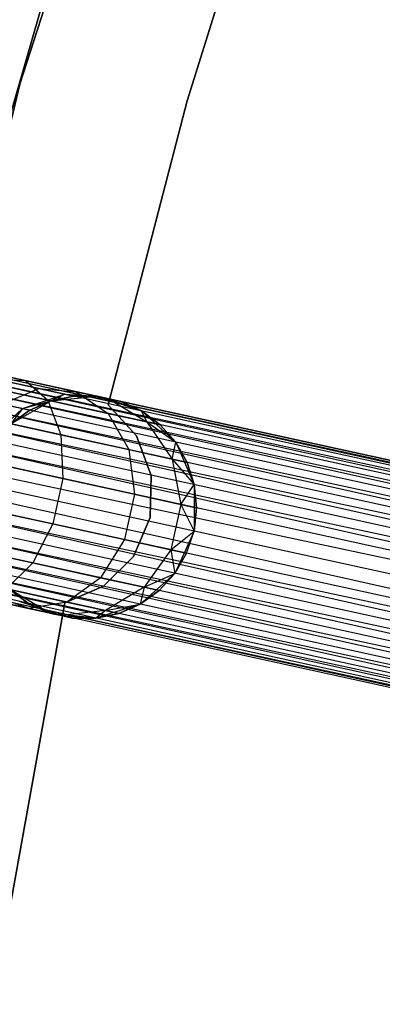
# Model space of a CAD drawing. Extents: x -102 to 102, y -101 to 102.
# Tile 149 of 256: x -59.64 to -56.39, y 8.46 to 17.28. Entities that reach past the tile are written whole.
import ezdxf

# ---------------------------------------------------------------- set-up
doc = ezdxf.new("R2010")
doc.units = 0
doc.header["$LTSCALE"] = 25.4
doc.layers.get('0').update_dxf_attribs({"linetype": 'CONTINUOUS'})

# ---------------------------------------------------------------- blocks, each defined once
blk = doc.blocks.new('NL2500011659_STL')
at = {"color": 0}
for p, q in [((-58.2221, 21.1172, -316), (-59.6378, 16.706, -316)), ((-59.6378, 16.706, -315), (-58.2221, 21.1172, -315)), ((-58.2221, 21.1172, -316), (-59.6378, 16.706, -316)), ((-59.6378, 16.706, -315), (-58.2221, 21.1172, -315)), ((-60.1684, 14.8906, -308.5), (-58.8694, 19.3995, -308.5)), ((-58.8694, 19.3995, -318), (-60.1684, 14.8906, -318)), ((-58.8694, 19.3995, -318), (-60.1684, 14.8906, -318)), ((-60.1684, 14.8906, -308.5), (-58.8694, 19.3995, -308.5)), ((-58.1379, 16.5576, -312), (-57.3041, 19.2459, -312)), ((-57.3041, 19.2459, -314), (-58.1379, 16.5576, -314)), ((-57.3041, 19.2459, -314), (-58.1379, 16.5576, -314)), ((-58.1379, 16.5576, -312), (-57.3041, 19.2459, -312)), ((-78.5559, 18.2036, -7.3955), (-42.0403, 10.2065, -7.6045)), ((-42.0403, 10.2065, -7.3955), (-78.5559, 18.2036, -7.3955)), ((-78.5559, 18.2036, -7.3955), (-42.0403, 10.2065, -7.6045)), ((-42.0496, 10.1641, -7.191), (-78.5559, 18.2036, -7.3955)), ((-42.0496, 10.1641, -7.191), (-78.5559, 18.2036, -7.3955)), ((-42.0403, 10.2065, -7.3955), (-78.5559, 18.2036, -7.3955)), ((-78.5652, 18.1611, -7.809), (-42.0678, 10.081, -8)), ((-42.0403, 10.2065, -7.6045), (-78.5652, 18.1611, -7.809)), ((-42.0403, 10.2065, -7.6045), (-78.5652, 18.1611, -7.809)), ((-42.0496, 10.1641, -7.809), (-78.5652, 18.1611, -7.809)), ((-42.0496, 10.1641, -7.809), (-78.5652, 18.1611, -7.809)), ((-78.5652, 18.1611, -7.809), (-42.0678, 10.081, -8)), ((-78.5834, 18.078, -7), (-42.0496, 10.1641, -7.191)), ((-42.0941, 9.961, -6.8309), (-78.5834, 18.078, -7)), ((-42.0941, 9.961, -6.8309), (-78.5834, 18.078, -7)), ((-42.0678, 10.081, -7), (-78.5834, 18.078, -7)), ((-42.0678, 10.081, -7), (-78.5834, 18.078, -7)), ((-78.5834, 18.078, -7), (-42.0496, 10.1641, -7.191)), ((-78.6096, 17.958, -8.1691), (-42.1273, 9.8092, -8.309)), ((-42.0678, 10.081, -8), (-78.6096, 17.958, -8.1691)), ((-42.0678, 10.081, -8), (-78.6096, 17.958, -8.1691)), ((-42.0941, 9.961, -8.1691), (-78.6096, 17.958, -8.1691)), ((-42.0941, 9.961, -8.1691), (-78.6096, 17.958, -8.1691)), ((-78.6096, 17.958, -8.1691), (-42.1273, 9.8092, -8.309)), ((-78.6429, 17.8062, -6.691), (-42.0941, 9.961, -6.8309)), ((-42.1661, 9.6323, -6.5865), (-78.6429, 17.8062, -6.691)), ((-42.1661, 9.6323, -6.5865), (-78.6429, 17.8062, -6.691)), ((-42.1273, 9.8092, -6.691), (-78.6429, 17.8062, -6.691)), ((-42.1273, 9.8092, -6.691), (-78.6429, 17.8062, -6.691)), ((-78.6429, 17.8062, -6.691), (-42.0941, 9.961, -6.8309)), ((-78.6816, 17.6294, -8.4135), (-42.2086, 9.4381, -8.4782)), ((-42.1273, 9.8092, -8.309), (-78.6816, 17.6294, -8.4135)), ((-42.1273, 9.8092, -8.309), (-78.6816, 17.6294, -8.4135)), ((-42.1661, 9.6323, -8.4135), (-78.6816, 17.6294, -8.4135)), ((-42.1661, 9.6323, -8.4135), (-78.6816, 17.6294, -8.4135)), ((-78.6816, 17.6294, -8.4135), (-42.2086, 9.4381, -8.4782)), ((-78.7241, 17.4352, -6.5218), (-42.1661, 9.6323, -6.5865)), ((-42.2086, 9.4381, -6.5218), (-78.7241, 17.4352, -6.5218)), ((-42.2086, 9.4381, -6.5218), (-78.7241, 17.4352, -6.5218)), ((-78.7241, 17.4352, -6.5218), (-42.1661, 9.6323, -6.5865)), ((-42.2086, 9.4381, -8.4782), (-78.7686, 17.2321, -8.5)), ((-42.2531, 9.235, -6.5), (-78.7686, 17.2321, -6.5)), ((-42.2531, 9.235, -6.5), (-78.7686, 17.2321, -6.5)), ((-42.2531, 9.235, -8.5), (-78.7686, 17.2321, -8.5)), ((-42.2086, 9.4381, -8.4782), (-78.7686, 17.2321, -8.5)), ((-42.2531, 9.235, -8.5), (-78.7686, 17.2321, -8.5)), ((-42.2976, 9.0319, -8.4782), (-78.7686, 17.2321, -8.5)), ((-42.2976, 9.0319, -8.4782), (-78.7686, 17.2321, -8.5)), ((-42.3401, 8.8377, -6.5865), (-78.8131, 17.029, -6.5218)), ((-42.3401, 8.8377, -6.5865), (-78.8131, 17.029, -6.5218)), ((-42.2976, 9.0319, -6.5218), (-78.8131, 17.029, -6.5218)), ((-42.2976, 9.0319, -6.5218), (-78.8131, 17.029, -6.5218)), ((-78.8556, 16.8347, -8.4135), (-42.3788, 8.6609, -8.309)), ((-42.2976, 9.0319, -8.4782), (-78.8556, 16.8347, -8.4135)), ((-42.2976, 9.0319, -8.4782), (-78.8556, 16.8347, -8.4135)), ((-42.3401, 8.8377, -8.4135), (-78.8556, 16.8347, -8.4135)), ((-42.3401, 8.8377, -8.4135), (-78.8556, 16.8347, -8.4135)), ((-78.8556, 16.8347, -8.4135), (-42.3788, 8.6609, -8.309)), ((-59.6378, 16.706, -316), (-60.7199, 12.2014, -316)), ((-60.7199, 12.2014, -315), (-59.6378, 16.706, -315)), ((-59.6378, 16.706, -316), (-60.7199, 12.2014, -316)), ((-60.7199, 12.2014, -315), (-59.6378, 16.706, -315)), ((-59.6378, 16.706, -316), (-59.6378, 16.706, -315)), ((-59.6378, 16.706, -316), (-59.6378, 16.706, -315)), ((-78.8944, 16.6579, -6.691), (-42.3401, 8.8377, -6.5865)), ((-42.4121, 8.5091, -6.8309), (-78.8944, 16.6579, -6.691)), ((-42.4121, 8.5091, -6.8309), (-78.8944, 16.6579, -6.691)), ((-42.3788, 8.6609, -6.691), (-78.8944, 16.6579, -6.691)), ((-42.3788, 8.6609, -6.691), (-78.8944, 16.6579, -6.691)), ((-78.8944, 16.6579, -6.691), (-42.3401, 8.8377, -6.5865)), ((-78.9276, 16.5061, -8.1691), (-42.4384, 8.3891, -8)), ((-42.3788, 8.6609, -8.309), (-78.9276, 16.5061, -8.1691)), ((-42.3788, 8.6609, -8.309), (-78.9276, 16.5061, -8.1691)), ((-42.4121, 8.5091, -8.1691), (-78.9276, 16.5061, -8.1691)), ((-42.4121, 8.5091, -8.1691), (-78.9276, 16.5061, -8.1691)), ((-78.9276, 16.5061, -8.1691), (-42.4384, 8.3891, -8)), ((-58.8457, 13.8335, -312), (-58.1379, 16.5576, -312)), ((-58.1379, 16.5576, -314), (-58.8457, 13.8335, -314)), ((-58.1379, 16.5576, -314), (-58.8457, 13.8335, -314)), ((-58.8457, 13.8335, -312), (-58.1379, 16.5576, -312)), ((-58.1379, 16.5576, -312), (-58.1379, 16.5576, -314)), ((-58.1379, 16.5576, -312), (-58.1379, 16.5576, -314)), ((-78.9539, 16.3861, -7), (-42.4121, 8.5091, -6.8309)), ((-42.4565, 8.306, -7.191), (-78.9539, 16.3861, -7)), ((-42.4565, 8.306, -7.191), (-78.9539, 16.3861, -7)), ((-42.4384, 8.3891, -7), (-78.9539, 16.3861, -7)), ((-42.4384, 8.3891, -7), (-78.9539, 16.3861, -7)), ((-78.9539, 16.3861, -7), (-42.4121, 8.5091, -6.8309)), ((-42.4658, 8.2635, -7.3955), (-78.9814, 16.2606, -7.3955)), ((-42.4658, 8.2635, -7.6045), (-78.9814, 16.2606, -7.3955)), ((-78.9814, 16.2606, -7.3955), (-42.4565, 8.306, -7.191)), ((-42.4658, 8.2635, -7.6045), (-78.9814, 16.2606, -7.3955)), ((-42.4658, 8.2635, -7.3955), (-78.9814, 16.2606, -7.3955)), ((-78.9814, 16.2606, -7.3955), (-42.4565, 8.306, -7.191)), ((-78.9721, 16.303, -7.809), (-42.4658, 8.2635, -7.6045)), ((-42.4384, 8.3891, -8), (-78.9721, 16.303, -7.809)), ((-42.4384, 8.3891, -8), (-78.9721, 16.303, -7.809)), ((-42.4565, 8.306, -7.809), (-78.9721, 16.303, -7.809)), ((-42.4565, 8.306, -7.809), (-78.9721, 16.303, -7.809)), ((-78.9721, 16.303, -7.809), (-42.4658, 8.2635, -7.6045)), ((-60.1605, 14.1749, -307.4985), (-59.5874, 14.0494, -307.7974)), ((-60.1605, 14.1749, -307.4985), (-59.5874, 14.0494, -307.7974)), ((-59.8342, 14.0589, -308.132), (-59.4687, 13.9789, -308.5061)), ((-59.8342, 14.0589, -308.132), (-59.4687, 13.9789, -308.5061)), ((-59.8342, 14.0589, -308.132), (-59.5874, 14.0494, -307.7974)), ((-59.8342, 14.0589, -308.132), (-59.5874, 14.0494, -307.7974)), ((-59.5874, 14.0494, -307.7974), (-59.1326, 13.9498, -308.263)), ((-59.5874, 14.0494, -307.7974), (-59.1326, 13.9498, -308.263)), ((-59.5874, 14.0494, -307.7974), (-59.3879, 13.8742, -307.4774)), ((-59.5874, 14.0494, -307.7974), (-59.3879, 13.8742, -307.4774)), ((-60.0686, 14.0232, -307.1223), (-59.3879, 13.8742, -307.4774)), ((-60.0686, 14.0232, -307.1223), (-59.3879, 13.8742, -307.4774)), ((-59.7978, 13.8381, -308.7177), (-59.4687, 13.9789, -308.5061)), ((-59.7978, 13.8381, -308.7177), (-59.4687, 13.9789, -308.5061)), ((-59.4687, 13.9789, -308.5061), (-59.2341, 13.9275, -308.9774)), ((-59.4687, 13.9789, -308.5061), (-59.2341, 13.9275, -308.9774)), ((-59.4687, 13.9789, -308.5061), (-59.1326, 13.9498, -308.263)), ((-59.4687, 13.9789, -308.5061), (-59.1326, 13.9498, -308.263)), ((-59.1326, 13.9498, -308.263), (-58.8406, 13.8858, -308.8497)), ((-59.1326, 13.9498, -308.263), (-58.8406, 13.8858, -308.8497)), ((-59.1326, 13.9498, -308.263), (-58.8476, 13.7558, -308.0305)), ((-59.1326, 13.9498, -308.263), (-58.8476, 13.7558, -308.0305)), ((-59.7194, 13.6619, -314), (-59.358, 13.8676, -314)), ((-59.7194, 13.6619, -314), (-59.358, 13.8676, -314)), ((-59.6132, 13.7977, -309.0887), (-59.2341, 13.9275, -308.9774)), ((-59.6132, 13.7977, -309.0887), (-59.2341, 13.9275, -308.9774)), ((-59.6132, 13.7977, -309.0887), (-59.358, 13.8676, -309.5)), ((-59.6132, 13.7977, -309.0887), (-59.358, 13.8676, -309.5)), ((-59.358, 13.8676, -309.5), (-59.5495, 13.7838, -309.5)), ((-59.5495, 13.7838, -309.5), (-59.358, 13.8676, -314)), ((-59.5495, 13.7838, -309.5), (-59.358, 13.8676, -314)), ((-59.358, 13.8676, -309.5), (-59.5495, 13.7838, -309.5)), ((-59.3879, 13.8742, -307.4774), (-58.8476, 13.7558, -308.0305)), ((-59.3879, 13.8742, -307.4774), (-58.8476, 13.7558, -308.0305)), ((-59.3879, 13.8742, -307.4774), (-59.27, 13.5635, -307.2274)), ((-59.3879, 13.8742, -307.4774), (-59.27, 13.5635, -307.2274)), ((-59.2341, 13.9275, -308.9774), (-59.358, 13.8676, -309.5)), ((-59.2341, 13.9275, -308.9774), (-59.358, 13.8676, -309.5)), ((-59.1533, 13.9098, -309.5), (-59.358, 13.8676, -309.5)), ((-59.358, 13.8676, -314), (-59.1533, 13.9098, -309.5)), ((-59.1533, 13.9098, -309.5), (-59.358, 13.8676, -309.5)), ((-59.358, 13.8676, -314), (-59.1533, 13.9098, -309.5)), ((-59.358, 13.8676, -314), (-58.9442, 13.9085, -314)), ((-59.358, 13.8676, -314), (-58.9442, 13.9085, -314)), ((-59.358, 13.8676, -309.5), (-59.358, 13.8676, -314)), ((-59.358, 13.8676, -309.5), (-59.358, 13.8676, -314)), ((-59.2341, 13.9275, -308.9774), (-59.1533, 13.9098, -309.5)), ((-59.2341, 13.9275, -308.9774), (-59.1533, 13.9098, -309.5)), ((-59.2341, 13.9275, -308.9774), (-58.9442, 13.9085, -309.5)), ((-59.2341, 13.9275, -308.9774), (-58.9442, 13.9085, -309.5)), ((-59.2341, 13.9275, -308.9774), (-58.8406, 13.8858, -308.8497)), ((-59.2341, 13.9275, -308.9774), (-58.8406, 13.8858, -308.8497)), ((-58.9442, 13.9085, -309.5), (-59.1533, 13.9098, -309.5)), ((-59.1533, 13.9098, -309.5), (-58.9442, 13.9085, -314)), ((-59.1533, 13.9098, -309.5), (-58.9442, 13.9085, -314)), ((-58.9442, 13.9085, -309.5), (-59.1533, 13.9098, -309.5)), ((-58.9442, 13.9085, -314), (-58.5495, 13.7776, -314)), ((-58.8406, 13.8858, -308.8497), (-58.9442, 13.9085, -309.5)), ((-58.9442, 13.9085, -314), (-58.74, 13.8638, -309.5)), ((-58.9442, 13.9085, -309.5), (-58.9442, 13.9085, -314)), ((-58.8406, 13.8858, -308.8497), (-58.9442, 13.9085, -309.5)), ((-58.9442, 13.9085, -314), (-58.74, 13.8638, -309.5)), ((-58.9442, 13.9085, -314), (-58.5495, 13.7776, -314)), ((-58.9442, 13.9085, -309.5), (-58.9442, 13.9085, -314)), ((-58.8406, 13.8858, -308.8497), (-58.74, 13.8638, -309.5)), ((-58.8406, 13.8858, -308.8497), (-58.74, 13.8638, -309.5)), ((-58.8406, 13.8858, -308.8497), (-58.5495, 13.7776, -309.5)), ((-58.8406, 13.8858, -308.8497), (-58.5495, 13.7776, -309.5)), ((-58.8406, 13.8858, -308.8497), (-58.5007, 13.6799, -308.7274)), ((-58.8406, 13.8858, -308.8497), (-58.5007, 13.6799, -308.7274)), ((-58.5495, 13.7776, -309.5), (-58.74, 13.8638, -309.5)), ((-58.74, 13.8638, -309.5), (-58.5495, 13.7776, -314)), ((-58.74, 13.8638, -309.5), (-58.5495, 13.7776, -314)), ((-58.5495, 13.7776, -309.5), (-58.74, 13.8638, -309.5)), ((-59.9122, 13.5188, -309.1643), (-59.6132, 13.7977, -309.0887)), ((-59.9122, 13.5188, -309.1643), (-59.6132, 13.7977, -309.0887)), ((-59.7978, 13.8381, -308.7177), (-59.6132, 13.7977, -309.0887)), ((-59.7978, 13.8381, -308.7177), (-59.6132, 13.7977, -309.0887)), ((-59.6132, 13.7977, -309.0887), (-59.7194, 13.6619, -309.5)), ((-59.6132, 13.7977, -309.0887), (-59.7194, 13.6619, -309.5)), ((-59.5495, 13.7838, -309.5), (-59.7194, 13.6619, -309.5)), ((-59.7194, 13.6619, -314), (-59.5495, 13.7838, -309.5)), ((-59.5495, 13.7838, -309.5), (-59.7194, 13.6619, -309.5)), ((-59.7194, 13.6619, -314), (-59.5495, 13.7838, -309.5)), ((-59.6132, 13.7977, -309.0887), (-59.5495, 13.7838, -309.5)), ((-59.6132, 13.7977, -309.0887), (-59.5495, 13.7838, -309.5)), ((-58.5924, 13.553, -312), (-58.8457, 13.8335, -312)), ((-58.8457, 13.8335, -312), (-58.8457, 13.8335, -314)), ((-58.8457, 13.8335, -314), (-58.5924, 13.553, -314)), ((-58.8457, 13.8335, -312), (-58.8457, 13.8335, -314)), ((-58.8457, 13.8335, -314), (-58.5924, 13.553, -314)), ((-58.5924, 13.553, -312), (-58.8457, 13.8335, -312)), ((-58.5495, 13.7776, -314), (-58.2422, 13.4975, -314)), ((-58.5007, 13.6799, -308.7274), (-58.5495, 13.7776, -309.5)), ((-58.5007, 13.6799, -308.7274), (-58.5495, 13.7776, -309.5)), ((-58.3812, 13.6537, -309.5), (-58.5495, 13.7776, -309.5)), ((-58.5495, 13.7776, -314), (-58.3812, 13.6537, -309.5)), ((-58.5495, 13.7776, -314), (-58.2422, 13.4975, -314)), ((-58.5495, 13.7776, -309.5), (-58.5495, 13.7776, -314)), ((-58.5495, 13.7776, -309.5), (-58.5495, 13.7776, -314)), ((-58.3812, 13.6537, -309.5), (-58.5495, 13.7776, -309.5)), ((-58.5495, 13.7776, -314), (-58.3812, 13.6537, -309.5)), ((-60.0349, 13.731, -306.8285), (-59.27, 13.5635, -307.2274)), ((-60.0349, 13.731, -306.8285), (-59.27, 13.5635, -307.2274)), ((-58.8476, 13.7558, -308.0305), (-58.5007, 13.6799, -308.7274)), ((-58.8476, 13.7558, -308.0305), (-58.5007, 13.6799, -308.7274)), ((-58.8476, 13.7558, -308.0305), (-58.6629, 13.4305, -307.8489)), ((-58.8476, 13.7558, -308.0305), (-58.6629, 13.4305, -307.8489)), ((-58.5007, 13.6799, -308.7274), (-58.3812, 13.6537, -309.5)), ((-58.5007, 13.6799, -308.7274), (-58.3812, 13.6537, -309.5)), ((-58.5007, 13.6799, -308.7274), (-58.2422, 13.4975, -309.5)), ((-58.5007, 13.6799, -308.7274), (-58.2422, 13.4975, -309.5)), ((-58.5007, 13.6799, -308.7274), (-58.2731, 13.3452, -308.632)), ((-58.5007, 13.6799, -308.7274), (-58.2731, 13.3452, -308.632)), ((-58.2422, 13.4975, -309.5), (-58.3812, 13.6537, -309.5)), ((-58.3812, 13.6537, -309.5), (-58.2422, 13.4975, -314)), ((-58.3812, 13.6537, -309.5), (-58.2422, 13.4975, -314)), ((-58.2422, 13.4975, -309.5), (-58.3812, 13.6537, -309.5)), ((-59.27, 13.5635, -307.2274), (-58.6629, 13.4305, -307.8489)), ((-59.27, 13.5635, -307.2274), (-58.6629, 13.4305, -307.8489)), ((-59.27, 13.5635, -307.2274), (-59.2541, 13.1711, -307.0906)), ((-59.27, 13.5635, -307.2274), (-59.2541, 13.1711, -307.0906)), ((-58.4613, 13.1986, -312), (-58.5924, 13.553, -312)), ((-58.5924, 13.553, -312), (-58.5924, 13.553, -314)), ((-58.5924, 13.553, -314), (-58.4613, 13.1986, -314)), ((-58.5924, 13.553, -312), (-58.5924, 13.553, -314)), ((-58.5924, 13.553, -314), (-58.4613, 13.1986, -314)), ((-58.4613, 13.1986, -312), (-58.5924, 13.553, -312)), ((-58.6629, 13.4305, -307.8489), (-58.2731, 13.3452, -308.632)), ((-58.6629, 13.4305, -307.8489), (-58.2731, 13.3452, -308.632)), ((-58.6629, 13.4305, -307.8489), (-58.6105, 13.0302, -307.7495)), ((-58.6629, 13.4305, -307.8489), (-58.6105, 13.0302, -307.7495)), ((-58.2731, 13.3452, -308.632), (-58.2422, 13.4975, -309.5)), ((-58.2731, 13.3452, -308.632), (-58.2422, 13.4975, -309.5)), ((-58.2422, 13.4975, -314), (-58.0755, 13.1166, -314)), ((-58.1388, 13.3158, -309.5), (-58.2422, 13.4975, -309.5)), ((-58.2422, 13.4975, -314), (-58.1388, 13.3158, -309.5)), ((-58.2422, 13.4975, -314), (-58.0755, 13.1166, -314)), ((-58.2422, 13.4975, -309.5), (-58.2422, 13.4975, -314)), ((-58.2422, 13.4975, -309.5), (-58.2422, 13.4975, -314)), ((-58.1388, 13.3158, -309.5), (-58.2422, 13.4975, -309.5)), ((-58.2422, 13.4975, -314), (-58.1388, 13.3158, -309.5)), ((-60.0651, 13.3488, -306.6676), (-59.2541, 13.1711, -307.0906)), ((-60.0651, 13.3488, -306.6676), (-59.2541, 13.1711, -307.0906)), ((-58.2731, 13.3452, -308.632), (-58.1388, 13.3158, -309.5)), ((-58.2731, 13.3452, -308.632), (-58.1388, 13.3158, -309.5)), ((-58.2731, 13.3452, -308.632), (-58.0755, 13.1166, -309.5)), ((-58.2731, 13.3452, -308.632), (-58.0755, 13.1166, -309.5)), ((-58.2731, 13.3452, -308.632), (-58.1973, 12.9397, -308.5797)), ((-58.2731, 13.3452, -308.632), (-58.1973, 12.9397, -308.5797)), ((-58.0755, 13.1166, -309.5), (-58.1388, 13.3158, -309.5)), ((-58.1388, 13.3158, -309.5), (-58.0755, 13.1166, -314)), ((-58.1388, 13.3158, -309.5), (-58.0755, 13.1166, -314)), ((-58.0755, 13.1166, -309.5), (-58.1388, 13.3158, -309.5)), ((-59.2541, 13.1711, -307.0906), (-59.3431, 12.765, -307.0906)), ((-59.2541, 13.1711, -307.0906), (-59.3431, 12.765, -307.0906)), ((-59.2541, 13.1711, -307.0906), (-58.6105, 13.0302, -307.7495)), ((-59.2541, 13.1711, -307.0906), (-58.6105, 13.0302, -307.7495)), ((-58.4711, 12.8209, -312), (-58.4613, 13.1986, -312)), ((-58.4613, 13.1986, -314), (-58.4711, 12.8209, -314)), ((-58.4613, 13.1986, -314), (-58.4711, 12.8209, -314)), ((-58.4711, 12.8209, -312), (-58.4613, 13.1986, -312)), ((-58.4613, 13.1986, -312), (-58.4613, 13.1986, -314)), ((-58.4613, 13.1986, -312), (-58.4613, 13.1986, -314)), ((-58.1973, 12.9397, -308.5797), (-58.0755, 13.1166, -309.5)), ((-58.1973, 12.9397, -308.5797), (-58.0755, 13.1166, -309.5)), ((-58.0755, 13.1166, -314), (-58.078, 12.7007, -314)), ((-58.0755, 13.1166, -314), (-58.078, 12.7007, -314)), ((-58.0549, 12.9085, -309.5), (-58.0755, 13.1166, -309.5)), ((-58.0755, 13.1166, -314), (-58.0549, 12.9085, -309.5)), ((-58.0755, 13.1166, -309.5), (-58.0755, 13.1166, -314)), ((-58.0755, 13.1166, -309.5), (-58.0755, 13.1166, -314)), ((-58.0549, 12.9085, -309.5), (-58.0755, 13.1166, -309.5)), ((-58.0755, 13.1166, -314), (-58.0549, 12.9085, -309.5)), ((-58.6105, 13.0302, -307.7495), (-58.6995, 12.624, -307.7495)), ((-58.6105, 13.0302, -307.7495), (-58.6995, 12.624, -307.7495)), ((-58.6105, 13.0302, -307.7495), (-58.1973, 12.9397, -308.5797)), ((-58.6105, 13.0302, -307.7495), (-58.1973, 12.9397, -308.5797)), ((-60.1541, 12.9426, -306.6676), (-59.3431, 12.765, -307.0906)), ((-60.1541, 12.9426, -306.6676), (-59.3431, 12.765, -307.0906)), ((-58.1973, 12.9397, -308.5797), (-58.2862, 12.5335, -308.5797)), ((-58.1973, 12.9397, -308.5797), (-58.2862, 12.5335, -308.5797)), ((-58.1973, 12.9397, -308.5797), (-58.0549, 12.9085, -309.5)), ((-58.1973, 12.9397, -308.5797), (-58.0549, 12.9085, -309.5)), ((-58.1973, 12.9397, -308.5797), (-58.078, 12.7007, -309.5)), ((-58.1973, 12.9397, -308.5797), (-58.078, 12.7007, -309.5)), ((-58.078, 12.7007, -309.5), (-58.0549, 12.9085, -309.5)), ((-58.0549, 12.9085, -309.5), (-58.078, 12.7007, -314)), ((-58.078, 12.7007, -309.5), (-58.0549, 12.9085, -309.5)), ((-58.0549, 12.9085, -309.5), (-58.078, 12.7007, -314)), ((-58.6203, 12.4737, -312), (-58.4711, 12.8209, -312)), ((-58.4711, 12.8209, -314), (-58.6203, 12.4737, -314)), ((-58.4711, 12.8209, -314), (-58.6203, 12.4737, -314)), ((-58.6203, 12.4737, -312), (-58.4711, 12.8209, -312)), ((-58.4711, 12.8209, -312), (-58.4711, 12.8209, -314)), ((-58.4711, 12.8209, -312), (-58.4711, 12.8209, -314)), ((-59.3431, 12.765, -307.0906), (-59.5214, 12.4151, -307.2274)), ((-59.3431, 12.765, -307.0906), (-59.5214, 12.4151, -307.2274)), ((-59.3431, 12.765, -307.0906), (-58.6995, 12.624, -307.7495)), ((-59.3431, 12.765, -307.0906), (-58.6995, 12.624, -307.7495)), ((-58.6995, 12.624, -307.7495), (-58.9144, 12.2822, -307.8489)), ((-58.6995, 12.624, -307.7495), (-58.9144, 12.2822, -307.8489)), ((-58.6995, 12.624, -307.7495), (-58.2862, 12.5335, -308.5797)), ((-58.6995, 12.624, -307.7495), (-58.2862, 12.5335, -308.5797)), ((-58.2862, 12.5335, -308.5797), (-58.078, 12.7007, -309.5)), ((-58.2862, 12.5335, -308.5797), (-58.078, 12.7007, -309.5)), ((-58.078, 12.7007, -314), (-58.2495, 12.3219, -314)), ((-58.078, 12.7007, -314), (-58.2495, 12.3219, -314)), ((-58.1438, 12.5023, -309.5), (-58.078, 12.7007, -309.5)), ((-58.1438, 12.5023, -309.5), (-58.078, 12.7007, -309.5)), ((-58.1438, 12.5023, -309.5), (-58.078, 12.7007, -314)), ((-58.1438, 12.5023, -309.5), (-58.078, 12.7007, -314)), ((-58.078, 12.7007, -309.5), (-58.078, 12.7007, -314)), ((-58.078, 12.7007, -309.5), (-58.078, 12.7007, -314)), ((-60.2864, 12.5827, -306.8285), (-59.5214, 12.4151, -307.2274)), ((-60.2864, 12.5827, -306.8285), (-59.5214, 12.4151, -307.2274)), ((-58.2862, 12.5335, -308.5797), (-58.5246, 12.1968, -308.632)), ((-58.2862, 12.5335, -308.5797), (-58.5246, 12.1968, -308.632)), ((-58.2862, 12.5335, -308.5797), (-58.1438, 12.5023, -309.5)), ((-58.2862, 12.5335, -308.5797), (-58.1438, 12.5023, -309.5)), ((-58.2862, 12.5335, -308.5797), (-58.2495, 12.3219, -309.5)), ((-58.2862, 12.5335, -308.5797), (-58.2495, 12.3219, -309.5)), ((-58.8877, 12.2067, -312), (-58.6203, 12.4737, -312)), ((-58.6203, 12.4737, -314), (-58.8877, 12.2067, -314)), ((-58.6203, 12.4737, -314), (-58.8877, 12.2067, -314)), ((-58.8877, 12.2067, -312), (-58.6203, 12.4737, -312)), ((-58.6203, 12.4737, -312), (-58.6203, 12.4737, -314)), ((-58.6203, 12.4737, -312), (-58.6203, 12.4737, -314)), ((-58.2495, 12.3219, -309.5), (-58.1438, 12.5023, -309.5)), ((-58.1438, 12.5023, -309.5), (-58.2495, 12.3219, -314)), ((-58.1438, 12.5023, -309.5), (-58.2495, 12.3219, -314)), ((-58.2495, 12.3219, -309.5), (-58.1438, 12.5023, -309.5)), ((-59.5214, 12.4151, -307.2274), (-59.7584, 12.1822, -307.4774)), ((-59.5214, 12.4151, -307.2274), (-59.7584, 12.1822, -307.4774)), ((-59.5214, 12.4151, -307.2274), (-58.9144, 12.2822, -307.8489)), ((-59.5214, 12.4151, -307.2274), (-58.9144, 12.2822, -307.8489)), ((-58.9144, 12.2822, -307.8489), (-59.2181, 12.0639, -308.0305)), ((-58.9144, 12.2822, -307.8489), (-59.2181, 12.0639, -308.0305)), ((-58.9144, 12.2822, -307.8489), (-58.5246, 12.1968, -308.632)), ((-58.9144, 12.2822, -307.8489), (-58.5246, 12.1968, -308.632)), ((-58.2495, 12.3219, -314), (-58.5602, 12.0456, -314)), ((-58.2495, 12.3219, -314), (-58.5602, 12.0456, -314)), ((-58.5246, 12.1968, -308.632), (-58.2495, 12.3219, -309.5)), ((-58.5246, 12.1968, -308.632), (-58.2495, 12.3219, -309.5)), ((-58.3903, 12.1674, -309.5), (-58.2495, 12.3219, -309.5)), ((-58.2495, 12.3219, -314), (-58.3903, 12.1674, -309.5)), ((-58.3903, 12.1674, -309.5), (-58.2495, 12.3219, -309.5)), ((-58.2495, 12.3219, -314), (-58.3903, 12.1674, -309.5)), ((-58.2495, 12.3219, -309.5), (-58.2495, 12.3219, -314)), ((-58.2495, 12.3219, -309.5), (-58.2495, 12.3219, -314)), ((-59.7584, 12.1822, -307.4774), (-59.2181, 12.0639, -308.0305)), ((-59.7584, 12.1822, -307.4774), (-59.2181, 12.0639, -308.0305)), ((-59.2351, 12.058, -312), (-58.8877, 12.2067, -312)), ((-58.8877, 12.2067, -314), (-59.2351, 12.058, -314)), ((-58.8877, 12.2067, -314), (-59.2351, 12.058, -314)), ((-59.2351, 12.058, -312), (-58.8877, 12.2067, -312)), ((-58.8877, 12.2067, -312), (-58.8877, 12.2067, -314)), ((-58.8877, 12.2067, -312), (-58.8877, 12.2067, -314)), ((-58.5246, 12.1968, -308.632), (-58.8712, 11.9879, -308.7274)), ((-58.5246, 12.1968, -308.632), (-58.8712, 11.9879, -308.7274)), ((-58.5246, 12.1968, -308.632), (-58.5602, 12.0456, -309.5)), ((-58.5246, 12.1968, -308.632), (-58.5602, 12.0456, -309.5)), ((-58.5246, 12.1968, -308.632), (-58.3903, 12.1674, -309.5)), ((-58.5246, 12.1968, -308.632), (-58.3903, 12.1674, -309.5)), ((-60.013, 12.1064, -307.7974), (-59.5581, 12.0068, -308.263)), ((-60.013, 12.1064, -307.7974), (-59.5581, 12.0068, -308.263)), ((-59.5581, 12.0068, -308.263), (-59.8757, 12.1208, -308.5061)), ((-59.5581, 12.0068, -308.263), (-59.8757, 12.1208, -308.5061)), ((-59.3697, 11.9655, -314), (-59.7286, 12.1757, -314)), ((-59.7286, 12.1757, -309.5), (-59.5602, 12.0517, -309.5)), ((-59.5602, 12.0517, -309.5), (-59.7286, 12.1757, -314)), ((-59.3697, 11.9655, -314), (-59.7286, 12.1757, -314)), ((-59.5602, 12.0517, -309.5), (-59.7286, 12.1757, -314)), ((-59.7286, 12.1757, -309.5), (-59.5602, 12.0517, -309.5)), ((-58.5602, 12.0456, -309.5), (-58.3903, 12.1674, -309.5)), ((-58.3903, 12.1674, -309.5), (-58.5602, 12.0456, -314)), ((-58.3903, 12.1674, -309.5), (-58.5602, 12.0456, -314)), ((-58.5602, 12.0456, -309.5), (-58.3903, 12.1674, -309.5)), ((-59.7323, 9.2878, -312), (-59.2351, 12.058, -312)), ((-59.2351, 12.058, -314), (-59.7323, 9.2878, -314)), ((-59.2351, 12.058, -314), (-59.7323, 9.2878, -314)), ((-59.7323, 9.2878, -312), (-59.2351, 12.058, -312)), ((-59.5602, 12.0517, -309.5), (-59.641, 12.0695, -308.9774)), ((-59.5602, 12.0517, -309.5), (-59.641, 12.0695, -308.9774)), ((-59.2661, 11.9429, -308.8497), (-59.641, 12.0695, -308.9774)), ((-59.2661, 11.9429, -308.8497), (-59.641, 12.0695, -308.9774)), ((-59.5602, 12.0517, -309.5), (-59.2661, 11.9429, -308.8497)), ((-59.5602, 12.0517, -309.5), (-59.2661, 11.9429, -308.8497)), ((-59.5602, 12.0517, -309.5), (-59.3697, 11.9655, -309.5)), ((-59.3697, 11.9655, -314), (-59.5602, 12.0517, -309.5)), ((-59.5602, 12.0517, -309.5), (-59.3697, 11.9655, -309.5)), ((-59.3697, 11.9655, -314), (-59.5602, 12.0517, -309.5)), ((-59.2181, 12.0639, -308.0305), (-59.5581, 12.0068, -308.263)), ((-59.2181, 12.0639, -308.0305), (-59.5581, 12.0068, -308.263)), ((-59.5581, 12.0068, -308.263), (-59.2661, 11.9429, -308.8497)), ((-59.5581, 12.0068, -308.263), (-59.2661, 11.9429, -308.8497)), ((-59.2351, 12.058, -312), (-59.2351, 12.058, -314)), ((-59.2351, 12.058, -312), (-59.2351, 12.058, -314)), ((-59.2181, 12.0639, -308.0305), (-58.8712, 11.9879, -308.7274)), ((-59.2181, 12.0639, -308.0305), (-58.8712, 11.9879, -308.7274)), ((-58.5602, 12.0456, -314), (-58.9565, 11.9195, -314)), ((-58.5602, 12.0456, -314), (-58.9565, 11.9195, -314)), ((-58.8712, 11.9879, -308.7274), (-58.5602, 12.0456, -309.5)), ((-58.8712, 11.9879, -308.7274), (-58.5602, 12.0456, -309.5)), ((-58.7517, 11.9617, -309.5), (-58.5602, 12.0456, -309.5)), ((-58.5602, 12.0456, -314), (-58.7517, 11.9617, -309.5)), ((-58.7517, 11.9617, -309.5), (-58.5602, 12.0456, -309.5)), ((-58.5602, 12.0456, -314), (-58.7517, 11.9617, -309.5)), ((-58.5602, 12.0456, -309.5), (-58.5602, 12.0456, -314)), ((-58.5602, 12.0456, -309.5), (-58.5602, 12.0456, -314)), ((-58.9565, 11.9195, -314), (-59.3697, 11.9655, -314)), ((-59.3697, 11.9655, -309.5), (-59.2661, 11.9429, -308.8497)), ((-59.3697, 11.9655, -309.5), (-59.2661, 11.9429, -308.8497)), ((-59.3697, 11.9655, -309.5), (-59.3697, 11.9655, -314)), ((-59.1655, 11.9208, -309.5), (-59.3697, 11.9655, -314)), ((-59.1655, 11.9208, -309.5), (-59.3697, 11.9655, -314)), ((-58.9565, 11.9195, -314), (-59.3697, 11.9655, -314)), ((-59.3697, 11.9655, -309.5), (-59.3697, 11.9655, -314)), ((-58.8712, 11.9879, -308.7274), (-59.2661, 11.9429, -308.8497)), ((-58.8712, 11.9879, -308.7274), (-59.2661, 11.9429, -308.8497)), ((-59.2661, 11.9429, -308.8497), (-58.9565, 11.9195, -309.5)), ((-59.2661, 11.9429, -308.8497), (-58.9565, 11.9195, -309.5)), ((-59.2661, 11.9429, -308.8497), (-59.1655, 11.9208, -309.5)), ((-59.2661, 11.9429, -308.8497), (-59.1655, 11.9208, -309.5)), ((-59.1655, 11.9208, -309.5), (-58.9565, 11.9195, -309.5)), ((-58.9565, 11.9195, -314), (-59.1655, 11.9208, -309.5)), ((-59.1655, 11.9208, -309.5), (-58.9565, 11.9195, -309.5)), ((-58.9565, 11.9195, -314), (-59.1655, 11.9208, -309.5)), ((-58.8712, 11.9879, -308.7274), (-58.9565, 11.9195, -309.5)), ((-58.8712, 11.9879, -308.7274), (-58.9565, 11.9195, -309.5)), ((-58.9565, 11.9195, -309.5), (-58.7517, 11.9617, -309.5)), ((-58.7517, 11.9617, -309.5), (-58.9565, 11.9195, -314)), ((-58.7517, 11.9617, -309.5), (-58.9565, 11.9195, -314)), ((-58.9565, 11.9195, -309.5), (-58.7517, 11.9617, -309.5)), ((-58.9565, 11.9195, -309.5), (-58.9565, 11.9195, -314)), ((-58.9565, 11.9195, -309.5), (-58.9565, 11.9195, -314)), ((-58.8712, 11.9879, -308.7274), (-58.7517, 11.9617, -309.5)), ((-58.8712, 11.9879, -308.7274), (-58.7517, 11.9617, -309.5))]:
    blk.add_line(p, q, dxfattribs=at)

msp = doc.modelspace()

# ---------------------------------------------------------------- block references
at = {"color": 0}
msp.add_blockref('NL2500011659_STL', (0, 0), dxfattribs=at)

doc.saveas('drawing.dxf')
